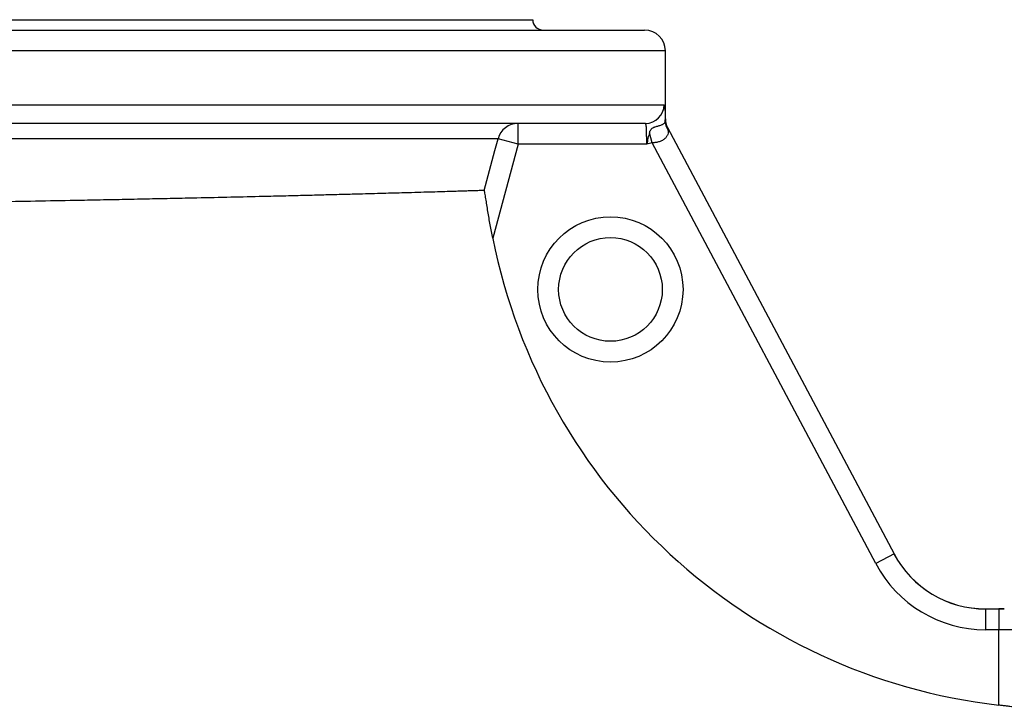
# Model space of a CAD drawing. Header units: millimetres. Extents: x 418 to 3682, y 625 to 3302.
# Tile 3 of 13: x 919 to 1394, y 1418 to 1750. Entities that reach past the tile are written whole.
import ezdxf

# ---------------------------------------------------------------- set-up
doc = ezdxf.new("R2010")
doc.units = ezdxf.units.MM

msp = doc.modelspace()

# ---------------------------------------------------------------- linework, layer by layer
at = {"color": 7, "linetype": 'Continuous', "lineweight": 25}
for p, q in [((824.33, 1749.89), (1166.83, 1749.89)), ((824.33, 1744.89), (1220.83, 1744.89)), ((1230.83, 1702.14), (1230.83, 1734.89)), ((1221.19, 1699.89), (426.83, 1699.89)), ((1159.75, 1689.89), (1159.75, 1699.89)), ((1231.88, 1697.93), (1341.14, 1492.44)), ((1159.75, 1689.89), (1150.11, 1692.48)), ((1224.47, 1690.56), (1223.12, 1695.34)), ((1159.75, 1689.89), (1147.57, 1644.53)), ((1221.82, 1689.89), (1159.75, 1689.89)), ((1332.31, 1487.75), (1224.47, 1690.56)), ((1341.14, 1492.44), (1332.31, 1487.75)), ((1385.27, 1465.95), (1385.29, 1465.9)), ((1385.27, 1465.95), (1394.33, 1465.95)), ((1385.29, 1465.9), (1385.29, 1455.91)), ((1385.29, 1465.9), (1391.62, 1465.9)), ((1391.62, 1465.9), (1391.62, 1455.91)), ((1391.62, 1455.91), (1385.29, 1455.91)), ((1391.62, 1419.55), (1391.62, 1455.91))]:
    msp.add_line(p, q, dxfattribs=at)
at = {"color": 1, "linetype": 'Continuous', "lineweight": 25}
for p, q in [((1230.83, 1734.89), (824.33, 1734.89)), ((417.83, 1708.89), (1230.18, 1708.89)), ((1230.82, 1702.15), (1230.83, 1702.14)), ((1150.11, 1692.48), (497.82, 1692.48))]:
    msp.add_line(p, q, dxfattribs=at)
at = {"color": 7, "linetype": 'Continuous', "lineweight": 25, "flags": 128}
msp.add_lwpolyline([(1143.43, 1667.6), (1148.62, 1686.91), (1150.11, 1692.48)], dxfattribs=at)
at = {"color": 7, "linetype": 'Continuous', "lineweight": 25}
for radius in [35, 25]:
    msp.add_circle((1204.33, 1619.89), radius, dxfattribs=at)
for centre, radius, start, end in [((1171.83, 1749.89), 5, 180, 270), ((1220.83, 1734.89), 10, 0, 90), ((1221.19, 1708.89), 8.99, 270.046, 0.0459), ((1238.1, 1701.03), 7.34, 180.834, 214.8464), ((1239.82, 1702.15), 9, 179.9959, 207.9999), ((1239.83, 1702.14), 9, 179.9396, 208), ((1159.76, 1689.91), 9.98, 90.0426, 165.0816), ((1424.33, 1699.89), 282.25, 191.3115, 263.3444)]:
    msp.add_arc(centre, radius, start, end, dxfattribs=at)
for centre, major_axis, ratio, start_param, end_param in [((1385.26, 1515.96), (23.48, -44.16), 0.999805, 4.712389, 5.794574), ((1385.28, 1515.92), (-23.48, 44.16), 0.999727, 1.570796, 2.652981), ((1385.28, 1515.92), (28.17, -52.99), 0.999805, 4.712389, 5.794574), ((1391.62, 1465.56), (20, 0), 0.017455, 1.434754, 1.570796), ((1391.62, 1455.56), (10, 0), 0.03491, 0.034907, 1.570796)]:
    msp.add_ellipse(centre, major_axis=major_axis, ratio=ratio, start_param=start_param, end_param=end_param, dxfattribs=at)
for points, knots in [([(1230.18, 1708.89), (1230.27, 1708.89), (1230.34, 1708.72), (1230.43, 1708.28), (1230.45, 1708.18), (1230.48, 1707.96), (1230.49, 1707.84), (1230.54, 1707.44), (1230.56, 1707.14), (1230.61, 1706.46), (1230.63, 1706.07), (1230.66, 1705.44), (1230.67, 1705.22), (1230.68, 1704.76), (1230.69, 1704.52), (1230.73, 1703.28), (1230.75, 1702.16), (1230.77, 1700.92)], [0, 0, 0, 0, 0.25, 0.25, 0.3125, 0.3125, 0.375, 0.375, 0.5, 0.5, 0.625, 0.625, 0.6875, 0.6875, 0.75, 0.75, 1, 1, 1, 1]), ([(1223.12, 1695.34), (1223.2, 1695.61), (1223.3, 1695.86), (1223.51, 1696.34), (1223.64, 1696.58), (1223.87, 1696.91), (1223.95, 1697.02), (1224.14, 1697.23), (1224.24, 1697.34), (1224.46, 1697.53), (1224.58, 1697.62), (1224.85, 1697.79), (1224.98, 1697.86), (1225.26, 1698), (1225.4, 1698.07), (1225.68, 1698.18), (1225.82, 1698.23), (1226.23, 1698.37), (1226.5, 1698.45), (1227, 1698.6), (1227.23, 1698.67), (1227.69, 1698.8), (1227.91, 1698.87), (1228.52, 1699.07), (1228.88, 1699.21), (1229.37, 1699.43), (1229.51, 1699.5), (1229.79, 1699.65), (1229.92, 1699.73), (1230.26, 1699.97), (1230.44, 1700.14), (1230.69, 1700.51), (1230.76, 1700.7), (1230.77, 1700.92)], [0, 0, 0, 0, 0.0625, 0.0625, 0.125, 0.125, 0.15625, 0.15625, 0.1875, 0.1875, 0.21875, 0.21875, 0.25, 0.25, 0.28125, 0.28125, 0.3125, 0.3125, 0.375, 0.375, 0.4375, 0.4375, 0.5, 0.5, 0.625, 0.625, 0.6875, 0.6875, 0.75, 0.75, 0.875, 0.875, 1, 1, 1, 1]), ([(1230.77, 1700.92), (1230.77, 1701.12), (1230.78, 1701.3), (1230.79, 1701.61), (1230.8, 1701.74), (1230.81, 1702.05), (1230.82, 1702.16), (1230.82, 1702.15)], [0, 0, 0, 0, 0.25, 0.25, 0.5, 0.5, 1, 1, 1, 1]), ([(1221.82, 1689.89), (1221.82, 1690.55), (1221.81, 1691.2), (1221.81, 1692.16), (1221.81, 1692.48), (1221.81, 1693.11), (1221.8, 1693.42), (1221.79, 1694.33), (1221.79, 1694.91), (1221.77, 1695.72), (1221.76, 1695.99), (1221.75, 1696.5), (1221.74, 1696.74), (1221.71, 1697.43), (1221.68, 1697.84), (1221.64, 1698.39), (1221.62, 1698.56), (1221.58, 1698.87), (1221.54, 1699.15), (1221.49, 1699.37), (1221.44, 1699.56), (1221.42, 1699.64), (1221.33, 1699.83), (1221.26, 1699.89), (1221.19, 1699.89)], [0, 0, 0, 0, 0.125, 0.125, 0.1875, 0.1875, 0.25, 0.25, 0.375, 0.375, 0.4375, 0.4375, 0.5, 0.5, 0.625, 0.625, 0.6875, 0.6875, 0.75, 0.8125, 0.8125, 0.875, 0.875, 1, 1, 1, 1]), ([(1232.08, 1696.84), (1232.16, 1696.44), (1232.19, 1696.07), (1232.16, 1695.32), (1232.09, 1694.96), (1231.91, 1694.41), (1231.83, 1694.23), (1231.66, 1693.88), (1231.55, 1693.71), (1231.32, 1693.37), (1231.19, 1693.21), (1230.9, 1692.88), (1230.74, 1692.73), (1230.22, 1692.26), (1229.82, 1691.98), (1229.15, 1691.61), (1228.92, 1691.49), (1228.42, 1691.28), (1228.16, 1691.18), (1227.36, 1690.92), (1226.8, 1690.8), (1225.94, 1690.68), (1225.65, 1690.65), (1225.06, 1690.6), (1224.76, 1690.59), (1224.47, 1690.56)], [0, 0, 0, 0, 0.125, 0.125, 0.25, 0.25, 0.3125, 0.3125, 0.375, 0.375, 0.4375, 0.4375, 0.5, 0.5, 0.625, 0.625, 0.6875, 0.6875, 0.75, 0.75, 0.875, 0.875, 0.9375, 0.9375, 1, 1, 1, 1]), ([(1231.88, 1697.93), (1231.87, 1697.93), (1231.88, 1697.91), (1231.9, 1697.8), (1231.91, 1697.72), (1231.95, 1697.53), (1231.97, 1697.41), (1232.02, 1697.14), (1232.05, 1696.99), (1232.08, 1696.84)], [0, 0, 0, 0, 0.25, 0.25, 0.5, 0.5, 0.75, 0.75, 1, 1, 1, 1]), ([(1223.12, 1695.34), (1223, 1694.94), (1222.88, 1694.51), (1222.65, 1693.64), (1222.54, 1693.19), (1222.33, 1692.27), (1222.22, 1691.8), (1222.02, 1690.85), (1221.92, 1690.37), (1221.82, 1689.89)], [0, 0, 0, 0, 0.25, 0.25, 0.5, 0.5, 0.75, 0.75, 1, 1, 1, 1]), ([(1143.43, 1667.6), (1143.15, 1667.59), (1142.44, 1667.56), (1140.55, 1667.5), (1137.96, 1667.42), (1135.15, 1667.33), (1132.35, 1667.25), (1129.19, 1667.15), (1125.42, 1667.03), (1120.98, 1666.9), (1115.76, 1666.74), (1110.02, 1666.58), (1102.69, 1666.37), (1093.45, 1666.11), (1083.19, 1665.83), (1073.57, 1665.58), (1064.96, 1665.36), (1056, 1665.13), (1046.62, 1664.9), (1035.13, 1664.63), (1021.31, 1664.31), (1006.69, 1663.98), (993.48, 1663.7), (981.95, 1663.46), (970.24, 1663.22), (958.25, 1662.98), (943.88, 1662.71), (927, 1662.39), (909.64, 1662.08), (894.34, 1661.82), (881.21, 1661.59), (868.13, 1661.38), (854.89, 1661.17), (841.53, 1660.96), (828.03, 1660.75), (814.44, 1660.55), (800.8, 1660.35), (787.32, 1660.16), (774.05, 1659.97), (760.99, 1659.8), (748, 1659.62), (732.9, 1659.43), (715.8, 1659.21), (698.98, 1659), (684.69, 1658.83), (672.81, 1658.69), (661.29, 1658.56), (650.04, 1658.43), (637.16, 1658.28), (622.92, 1658.13), (609.32, 1657.98), (598.06, 1657.86), (588.9, 1657.76), (580.23, 1657.67), (571.97, 1657.59), (562.78, 1657.5), (552.99, 1657.4), (544.13, 1657.31), (537.17, 1657.24), (531.76, 1657.19), (526.91, 1657.14), (522.57, 1657.1), (518.09, 1657.06), (513.86, 1657.02), (510.72, 1656.99), (508.82, 1656.97), (507.8, 1656.96), (507.32, 1656.96), (507.39, 1656.96), (507.4, 1656.96)], [0, 0, 0, 0, 0.011018, 0.027639, 0.044304, 0.055512, 0.066721, 0.077983, 0.089246, 0.102728, 0.11621, 0.129786, 0.143362, 0.163993, 0.184708, 0.198641, 0.212159, 0.225677, 0.239289, 0.252901, 0.273588, 0.294358, 0.308329, 0.321879, 0.33543, 0.349075, 0.362721, 0.383458, 0.40428, 0.418286, 0.431787, 0.445334, 0.458905, 0.472646, 0.486412, 0.500353, 0.514319, 0.528337, 0.541892, 0.555447, 0.569097, 0.582747, 0.603493, 0.624324, 0.638336, 0.651878, 0.66542, 0.679057, 0.692694, 0.71342, 0.73423, 0.748229, 0.761758, 0.775286, 0.78891, 0.802533, 0.823239, 0.844029, 0.858013, 0.871531, 0.88505, 0.898662, 0.912275, 0.932964, 0.953738, 0.967711, 0.981223, 0.994735, 1, 1, 1, 1]), ([(1147.57, 1644.53), (1147.13, 1646.73), (1146.71, 1648.91), (1146.13, 1652.15), (1145.94, 1653.23), (1145.57, 1655.37), (1145.39, 1656.43), (1145.04, 1658.54), (1144.87, 1659.59), (1144.62, 1661.14), (1144.54, 1661.66), (1144.38, 1662.66), (1144.3, 1663.16), (1144.15, 1664.12), (1144.07, 1664.59), (1143.92, 1665.47), (1143.85, 1665.89), (1143.75, 1666.45), (1143.71, 1666.63), (1143.65, 1666.95), (1143.61, 1667.1), (1143.55, 1667.34), (1143.53, 1667.43), (1143.47, 1667.56), (1143.45, 1667.6), (1143.43, 1667.6)], [0, 0, 0, 0, 0.25, 0.25, 0.375, 0.375, 0.5, 0.5, 0.625, 0.625, 0.6875, 0.6875, 0.75, 0.75, 0.8125, 0.8125, 0.875, 0.875, 0.90625, 0.90625, 0.9375, 0.9375, 0.96875, 0.96875, 1, 1, 1, 1]), ([(1401.61, 1418.03), (1401.59, 1418.08), (1401.51, 1418.13), (1401.29, 1418.21), (1401.2, 1418.23), (1401, 1418.29), (1400.88, 1418.32), (1400.49, 1418.4), (1400.18, 1418.46), (1399.44, 1418.58), (1399.02, 1418.64), (1398.1, 1418.77), (1397.6, 1418.83), (1396.8, 1418.93), (1396.52, 1418.97), (1395.95, 1419.04), (1395.66, 1419.07), (1394.78, 1419.18), (1394.17, 1419.25), (1392.9, 1419.4), (1392.26, 1419.47), (1391.62, 1419.55)], [0, 0, 0, 0, 0.125, 0.125, 0.1875, 0.1875, 0.25, 0.25, 0.375, 0.375, 0.5, 0.5, 0.625, 0.625, 0.6875, 0.6875, 0.75, 0.75, 0.875, 0.875, 1, 1, 1, 1])]:
    msp.add_open_spline(points, degree=3, knots=knots, dxfattribs=at)
msp.add_open_spline([(1224.47, 1690.56), (1223.59, 1690.31), (1222.7, 1690.1), (1221.82, 1689.89)], degree=3, dxfattribs=at)

doc.saveas('drawing.dxf')
